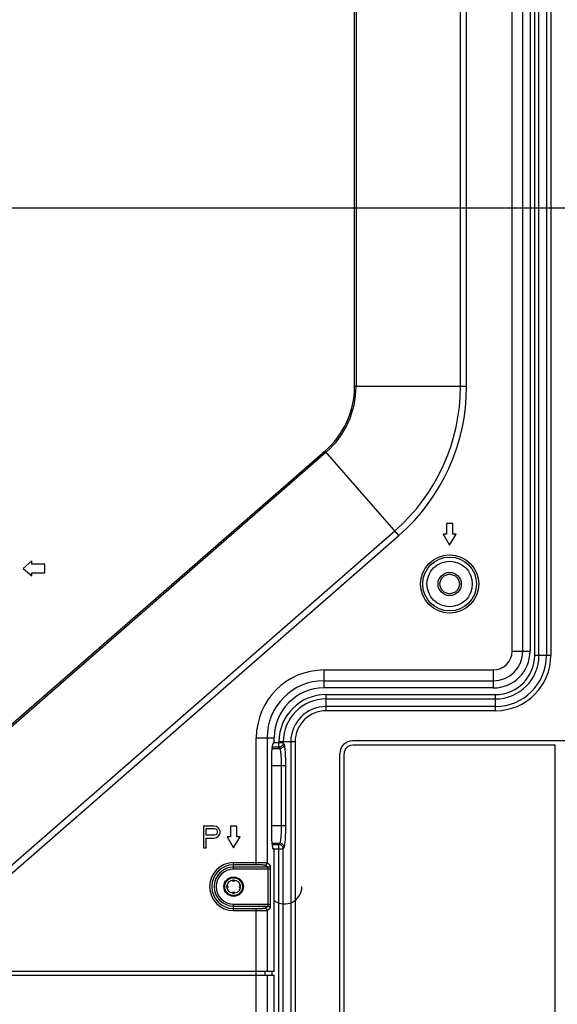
# Model space of a CAD drawing. Header units: millimetres. Extents: x -6054 to 364, y -1866 to 3094.
# Tile 145 of 256: x -3303 to -3178, y 90 to 318. Entities that reach past the tile are written whole.
import ezdxf

# ---------------------------------------------------------------- set-up
doc = ezdxf.new("R2010")
doc.units = ezdxf.units.MM
doc.header["$LTSCALE"] = 65.395
doc.header["$PDSIZE"] = 0.05
doc.layers.get('0').update_dxf_attribs({"linetype": 'CONTINUOUS'})
doc.layers.get('Defpoints').update_dxf_attribs({"linetype": 'CONTINUOUS'})
doc.layers.add('DIM', color=3, linetype='CONTINUOUS')
doc.styles.get("Standard").update_dxf_attribs({"font": 'arial.ttf'})
doc.dimstyles.new('ISO-25', dxfattribs={"dimtxt": 2.5, "dimasz": 2.5, "dimexe": 1.25, "dimexo": 0.625, "dimtad": 1, "dimtxsty": 'STANDARD', "dimcen": 2.5, "dimadec": 0, "dimazin": 0, "dimtfac": 1, "dimtmove": 0, "dimatfit": 3, "dimfxl": 1, "dimarcsym": 0})

# ---------------------------------------------------------------- blocks, each defined once
blk = doc.blocks.new('*D5')
at = {"layer": 'Defpoints', "color": 0}
for p in [(-3378.06, 274.15), (-3138.1, -20.96), (-2879.26, -20.96)]:
    blk.add_point(p, dxfattribs=at)
at = {"layer": 'DIM', "color": 3, "lineweight": -2}
for p, q in [((-3377.44, 274.15), (-2878.01, 274.15)), ((-2879.26, 259.15), (-2879.26, -5.96)), ((-3137.48, -20.96), (-2878.01, -20.96))]:
    blk.add_line(p, q, dxfattribs=at)
at = {"layer": 'DIM', "color": 3}
for points in [[(-2876.76, 259.15), (-2881.76, 259.15), (-2879.26, 274.15)], [(-2881.76, -5.96), (-2876.76, -5.96), (-2879.26, -20.96)]]:
    blk.add_solid(points, dxfattribs=at)
at = {"layer": 'DIM', "color": 2, "insert": (-2897.07, 126.59), "char_height": 20, "attachment_point": 5, "rotation": 90}
blk.add_mtext('295  [11,618]', dxfattribs=at)

msp = doc.modelspace()

# ---------------------------------------------------------------- linework, layer by layer
at = {"linetype": 'Continuous'}
for p, q in [((-3183.49, 170.65), (-3183.49, 782.08)), ((-3179.75, 782.08), (-3179.75, 170.65)), ((-3182.49, 170.65), (-3182.49, 462.15)), ((-3180.75, 462.15), (-3180.75, 170.65)), ((-3188.73, 171.6), (-3188.73, 457.39)), ((-3186.24, 171.6), (-3186.24, 456.39)), ((-3184.56, 456.39), (-3184.56, 171.6)), ((-3225.18, 232.83), (-3225.18, 447.4)), ((-3224.83, 446.91), (-3224.83, 232.83)), ((-3200.66, 232.83), (-3200.66, 381.1)), ((-3199.25, 232.83), (-3199.25, 381.69)), ((-3199.25, 232.83), (-3225.18, 232.83)), ((-3231.97, 217.91), (-3326.65, 135.39)), ((-3231.74, 217.64), (-3326.42, 135.13)), ((-3214.93, 198.36), (-3231.97, 217.91)), ((-3202.42, 201.15), (-3203.92, 201.15)), ((-3203.92, 201.15), (-3203.92, 198.65)), ((-3202.42, 198.65), (-3202.42, 201.15)), ((-3310.54, 116.91), (-3215.86, 199.42)), ((-3309.61, 115.84), (-3214.93, 198.36)), ((-3203.92, 198.65), (-3204.67, 198.65)), ((-3204.67, 198.65), (-3203.17, 196.15)), ((-3203.17, 196.15), (-3201.67, 198.65)), ((-3201.67, 198.65), (-3202.42, 198.65)), ((-3299.87, 192.52), (-3301.87, 190.77)), ((-3299.87, 191.77), (-3299.87, 192.52)), ((-3296.87, 191.77), (-3299.87, 191.77)), ((-3296.87, 189.77), (-3296.87, 191.77)), ((-3301.87, 190.77), (-3299.87, 189.02)), ((-3299.87, 189.77), (-3296.87, 189.77)), ((-3299.87, 189.02), (-3299.87, 189.77)), ((-3188.73, 171.6), (-3184.56, 171.6)), ((-3179.75, 170.65), (-3183.49, 170.65)), ((-3232.26, 167.26), (-3193.06, 167.26)), ((-3232.26, 167.26), (-3232.26, 163.1)), ((-3193.06, 167.26), (-3193.06, 163.1)), ((-3232.26, 164.77), (-3193.06, 164.77)), ((-3193.06, 163.1), (-3232.26, 163.1)), ((-3231.77, 161.56), (-3192.57, 161.56)), ((-3231.77, 157.82), (-3231.77, 161.56)), ((-3231.77, 160.57), (-3192.57, 160.57)), ((-3192.57, 157.82), (-3192.57, 161.56)), ((-3192.57, 158.82), (-3231.77, 158.82)), ((-3192.57, 157.82), (-3231.77, 157.82)), ((-3247.93, 151.6), (-3243.76, 151.6)), ((-3247.93, 122.19), (-3247.93, 151.6)), ((-3245.44, 151.6), (-3245.44, 122.6)), ((-3243.84, 150.54), (-3244.19, 150.05)), ((-3241.69, 150.39), (-3243.95, 150.39)), ((-3243.76, 151.53), (-3243.76, 151.6)), ((-3238.95, 150.65), (-3242.69, 150.65)), ((-3242.69, 149.4), (-3242.69, 150.65)), ((-3241.69, 150.39), (-3241.69, 150.65)), ((-3241.46, 150.07), (-3241.69, 150.39)), ((-3239.95, 150.65), (-3239.95, -7.72)), ((-3238.95, 150.65), (-3238.95, -7.72)), ((-3052.93, 150.87), (-3225.6, 150.87)), ((-3244.35, 149.08), (-3242.46, 149.08)), ((-3242.69, 149.4), (-3244.32, 149.4)), ((-3242.46, 149.08), (-3242.69, 149.4)), ((-3178.75, 149.87), (-3225.6, 149.87)), ((-3178.75, -13.68), (-3178.75, 149.87)), ((-3244.42, 147.07), (-3244.42, 129.22)), ((-3228.6, -19.39), (-3228.6, 147.87)), ((-3227.6, -13.68), (-3227.6, 147.87)), ((-3241.08, 145.11), (-3244.42, 145.11)), ((-3242.08, 131.19), (-3242.08, 145.11)), ((-3241.08, 131.19), (-3241.08, 145.11)), ((-3257.67, 131.15), (-3260.17, 131.15)), ((-3260.17, 131.15), (-3260.17, 126.15)), ((-3259.55, 130.62), (-3257.57, 130.62)), ((-3259.55, 129.02), (-3259.55, 130.62)), ((-3257.15, 131.04), (-3257.67, 131.15)), ((-3257.57, 130.62), (-3257.26, 130.51)), ((-3257.26, 130.51), (-3257.05, 130.3)), ((-3256.74, 130.72), (-3257.15, 131.04)), ((-3257.05, 130.3), (-3256.94, 129.98)), ((-3256.94, 129.98), (-3256.94, 129.66)), ((-3256.42, 130.3), (-3256.74, 130.72)), ((-3256.32, 129.98), (-3256.42, 130.3)), ((-3256.32, 129.55), (-3256.32, 129.98)), ((-3252.42, 131.15), (-3253.92, 131.15)), ((-3253.92, 131.15), (-3253.92, 128.65)), ((-3252.42, 128.65), (-3252.42, 131.15)), ((-3241.08, 131.19), (-3244.42, 131.19)), ((-3257.57, 129.02), (-3259.55, 129.02)), ((-3259.55, 128.38), (-3257.67, 128.38)), ((-3259.55, 126.15), (-3259.55, 128.38)), ((-3257.67, 128.38), (-3257.15, 128.49)), ((-3257.26, 129.13), (-3257.57, 129.02)), ((-3257.05, 129.34), (-3257.26, 129.13)), ((-3257.15, 128.49), (-3256.74, 128.81)), ((-3256.94, 129.66), (-3257.05, 129.34)), ((-3256.74, 128.81), (-3256.42, 129.23)), ((-3256.42, 129.23), (-3256.32, 129.55)), ((-3253.92, 128.65), (-3254.67, 128.65)), ((-3254.67, 128.65), (-3253.17, 126.15)), ((-3253.17, 126.15), (-3251.67, 128.65)), ((-3251.67, 128.65), (-3252.42, 128.65)), ((-3260.17, 126.15), (-3259.55, 126.15)), ((-3244.35, 127.22), (-3242.46, 127.22)), ((-3244.32, 126.9), (-3242.69, 126.9)), ((-3243.84, 125.76), (-3244.19, 126.24)), ((-3243.95, 125.9), (-3241.69, 125.9)), ((-3242.69, 126.9), (-3242.46, 127.22)), ((-3242.69, -15.82), (-3242.69, 126.9)), ((-3241.69, 125.9), (-3241.46, 126.22)), ((-3241.69, -14.6), (-3241.69, 125.9)), ((-3243.76, 97.59), (-3243.76, 124.76)), ((-3247.93, 122.69), (-3253.17, 122.69)), ((-3253.17, 121.17), (-3253.17, 122.69)), ((-3247.93, 122.19), (-3253.17, 122.19)), ((-3245.22, 121.67), (-3253.17, 121.67)), ((-3244.64, 121.17), (-3253.17, 121.17)), ((-3245.22, 121.67), (-3245.93, 122.1)), ((-3244.72, 122.17), (-3245.44, 122.6)), ((-3245.14, 113.12), (-3245.14, 121.17)), ((-3244.64, 113.12), (-3244.64, 121.17)), ((-3253.17, 113.12), (-3244.64, 113.12)), ((-3253.17, 111.6), (-3253.17, 113.12)), ((-3253.17, 112.62), (-3245.22, 112.62)), ((-3253.17, 112.1), (-3247.93, 112.1)), ((-3253.17, 111.6), (-3247.93, 111.6)), ((-3247.93, 0.69), (-3247.93, 112.1)), ((-3245.93, 112.2), (-3245.22, 112.62)), ((-3245.44, 111.7), (-3244.72, 112.12)), ((-3245.44, 111.7), (-3245.44, 97.59)), ((-3243.76, 96.59), (-3586.32, 96.59)), ((-3515.32, 97.59), (-3243.76, 97.59)), ((-3245.93, 97.59), (-3245.93, 96.59)), ((-3245.44, 96.59), (-3245.44, 1.1)), ((-3244.27, 96.59), (-3244.27, 97.59)), ((-3243.76, -10.02), (-3243.76, 96.59))]:
    msp.add_line(p, q, dxfattribs=at)
for centre, radius in [((-3203.17, 187.15), 6.72), ((-3203.17, 187.15), 6.22), ((-3203.17, 187.15), 5.25), ((-3203.17, 187.15), 2.69), ((-3203.17, 187.15), 2.25), ((-3253.17, 117.15), 2.25), ((-3253.17, 117.15), 2.05), ((-3253.17, 117.15), 1.55)]:
    msp.add_circle(centre, radius, dxfattribs=at)
for centre, radius, start, end in [((-3244.98, 232.83), 19.79, 311.0738, 360), ((-3244.98, 232.83), 20.15, 311.0738, 360), ((-3244.98, 232.83), 44.31, 311.0738, 360), ((-3244.98, 232.83), 45.73, 311.0738, 360), ((-3193.06, 171.6), 8.5, 270, 360), ((-3193.06, 171.6), 6.83, 270, 360), ((-3193.06, 171.6), 4.34, 270, 360), ((-3192.57, 170.65), 12.82, 270, 360), ((-3192.57, 170.65), 11.83, 270, 360), ((-3192.57, 170.65), 10.08, 270, 360), ((-3192.57, 170.65), 9.08, 270, 360), ((-3232.26, 151.6), 15.66, 90, 180), ((-3232.26, 151.6), 13.17, 90, 180), ((-3232.26, 151.6), 11.5, 90, 180), ((-3231.77, 150.65), 10.92, 90, 180), ((-3231.77, 150.65), 9.92, 90, 180), ((-3231.77, 150.65), 8.17, 90, 180), ((-3231.77, 150.65), 7.18, 90, 180), ((-3225.6, 147.87), 3, 90, 180), ((-3225.6, 147.87), 2, 90, 180), ((-3253.17, 117.15), 5.55, 90, 270), ((-3253.17, 117.15), 5.05, 90, 270), ((-3253.17, 117.15), 4.52, 90, 270), ((-3253.17, 117.15), 4.03, 90, 270), ((-3253.17, 118.95), 0.5, 217.1689, 322.8311), ((-3254.97, 117.15), 0.5, 307.1689, 52.8311), ((-3251.37, 117.15), 0.5, 127.1689, 232.8311), ((-3241.37, 117.15), 4, 233.3028, 360), ((-3253.17, 115.35), 0.5, 37.1689, 142.8311)]:
    msp.add_arc(centre, radius, start, end, dxfattribs=at)
for centre, major_axis, start_param, end_param in [((-3243.85, 151.53), (0, 1), -3.01942, -1.570796), ((-3244.16, 147.07), (0, 3), 0.122173, 1.570796), ((-3244.16, 129.22), (0, 3), 1.570796, 3.01942), ((-3243.85, 124.76), (0, 1), -1.570796, -0.122173)]:
    msp.add_ellipse(centre, major_axis=major_axis, ratio=0.087489, start_param=start_param, end_param=end_param, dxfattribs=at)
for points, knots in [([(-3241.69, 150.39), (-3241.69, 150.26), (-3241.75, 150), (-3241.97, 149.68), (-3242.3, 149.45), (-3242.56, 149.4), (-3242.69, 149.4)], [0, 0, 0, 0, 0.249227, 0.499407, 0.749933, 1, 1, 1, 1]), ([(-3241.46, 150.07), (-3241.47, 149.94), (-3241.52, 149.68), (-3241.74, 149.36), (-3242.07, 149.13), (-3242.33, 149.08), (-3242.46, 149.08)], [0, 0, 0, 0, 0.249227, 0.499407, 0.749933, 1, 1, 1, 1]), ([(-3242.08, 145.11), (-3242.08, 145.58), (-3242.09, 146.27), (-3242.14, 147.16), (-3242.18, 147.73), (-3242.24, 148.23), (-3242.3, 148.61), (-3242.36, 148.87), (-3242.42, 149.01), (-3242.45, 149.06), (-3242.46, 149.08)], [0, 0, 0, 0, 0.354249, 0.516832, 0.662583, 0.78691, 0.88605, 0.95732, 0.982146, 1, 1, 1, 1]), ([(-3241.08, 145.11), (-3241.08, 145.41), (-3241.09, 146), (-3241.11, 146.86), (-3241.14, 147.67), (-3241.19, 148.39), (-3241.24, 149), (-3241.3, 149.44), (-3241.35, 149.72), (-3241.38, 149.87), (-3241.42, 149.99), (-3241.45, 150.05), (-3241.46, 150.07)], [0, 0, 0, 0, 0.180552, 0.355185, 0.518196, 0.664308, 0.788852, 0.887953, 0.927024, 0.958758, 0.983041, 1, 1, 1, 1]), ([(-3242.46, 127.22), (-3242.45, 127.23), (-3242.42, 127.28), (-3242.36, 127.43), (-3242.3, 127.68), (-3242.24, 128.07), (-3242.18, 128.56), (-3242.14, 129.14), (-3242.09, 130.02), (-3242.08, 130.71), (-3242.08, 131.19)], [0, 0, 0, 0, 0.017853, 0.04268, 0.113949, 0.21309, 0.337416, 0.483168, 0.64575, 1, 1, 1, 1]), ([(-3241.46, 126.22), (-3241.45, 126.25), (-3241.42, 126.31), (-3241.38, 126.43), (-3241.35, 126.58), (-3241.3, 126.86), (-3241.24, 127.29), (-3241.19, 127.91), (-3241.14, 128.63), (-3241.11, 129.43), (-3241.09, 130.29), (-3241.08, 130.89), (-3241.08, 131.19)], [0, 0, 0, 0, 0.016959, 0.041242, 0.072976, 0.112047, 0.211148, 0.335692, 0.481803, 0.644814, 0.819448, 1, 1, 1, 1]), ([(-3241.69, 125.9), (-3241.69, 126.03), (-3241.75, 126.29), (-3241.97, 126.62), (-3242.3, 126.84), (-3242.56, 126.89), (-3242.69, 126.9)], [0, 0, 0, 0, 0.249227, 0.499407, 0.749933, 1, 1, 1, 1]), ([(-3241.46, 126.22), (-3241.47, 126.35), (-3241.52, 126.61), (-3241.74, 126.94), (-3242.07, 127.16), (-3242.33, 127.21), (-3242.46, 127.22)], [0, 0, 0, 0, 0.249227, 0.499407, 0.749933, 1, 1, 1, 1]), ([(-3245.44, 122.6), (-3245.45, 122.6), (-3245.47, 122.61), (-3245.53, 122.62), (-3245.6, 122.63), (-3245.73, 122.64), (-3245.95, 122.65), (-3246.26, 122.67), (-3246.62, 122.68), (-3247.18, 122.69), (-3247.62, 122.69), (-3247.93, 122.69)], [0, 0, 0, 0, 0.012954, 0.034124, 0.063471, 0.100791, 0.198088, 0.322791, 0.470675, 0.636698, 1, 1, 1, 1]), ([(-3245.93, 122.1), (-3245.94, 122.1), (-3245.96, 122.11), (-3246.01, 122.12), (-3246.06, 122.13), (-3246.17, 122.14), (-3246.34, 122.15), (-3246.59, 122.17), (-3246.88, 122.18), (-3247.33, 122.19), (-3247.68, 122.19), (-3247.93, 122.19)], [0, 0, 0, 0, 0.013255, 0.034587, 0.064023, 0.101388, 0.198688, 0.32332, 0.471093, 0.636984, 1, 1, 1, 1]), ([(-3245.93, 122.1), (-3245.87, 122.1), (-3245.74, 122.13), (-3245.57, 122.24), (-3245.46, 122.4), (-3245.44, 122.53), (-3245.44, 122.6)], [0, 0, 0, 0, 0.249566, 0.499603, 0.749873, 1, 1, 1, 1]), ([(-3245.22, 121.67), (-3245.16, 121.67), (-3245.03, 121.7), (-3244.86, 121.81), (-3244.75, 121.98), (-3244.73, 122.11), (-3244.72, 122.17)], [0, 0, 0, 0, 0.249566, 0.499603, 0.749873, 1, 1, 1, 1]), ([(-3245.14, 121.17), (-3245.14, 121.24), (-3245.14, 121.35), (-3245.16, 121.5), (-3245.18, 121.6), (-3245.2, 121.66), (-3245.22, 121.67), (-3245.22, 121.67)], [0, 0, 0, 0, 0.362288, 0.67307, 0.891315, 0.95863, 1, 1, 1, 1]), ([(-3244.64, 121.17), (-3244.64, 121.3), (-3244.64, 121.48), (-3244.65, 121.71), (-3244.66, 121.85), (-3244.68, 121.98), (-3244.69, 122.07), (-3244.7, 122.13), (-3244.71, 122.16), (-3244.72, 122.17), (-3244.72, 122.17)], [0, 0, 0, 0, 0.368381, 0.535961, 0.68435, 0.808355, 0.903777, 0.967704, 0.987573, 1, 1, 1, 1]), ([(-3247.93, 112.1), (-3247.68, 112.1), (-3247.33, 112.1), (-3246.88, 112.12), (-3246.59, 112.13), (-3246.34, 112.14), (-3246.17, 112.15), (-3246.06, 112.17), (-3246.01, 112.18), (-3245.96, 112.19), (-3245.94, 112.19), (-3245.93, 112.2)], [0, 0, 0, 0, 0.363016, 0.528907, 0.67668, 0.801312, 0.898612, 0.935977, 0.965413, 0.986745, 1, 1, 1, 1]), ([(-3247.93, 111.6), (-3247.62, 111.6), (-3247.18, 111.61), (-3246.62, 111.62), (-3246.26, 111.63), (-3245.95, 111.64), (-3245.73, 111.66), (-3245.6, 111.67), (-3245.53, 111.68), (-3245.47, 111.69), (-3245.45, 111.69), (-3245.44, 111.7)], [0, 0, 0, 0, 0.363302, 0.529325, 0.677209, 0.801912, 0.899209, 0.936529, 0.965876, 0.987046, 1, 1, 1, 1]), ([(-3245.93, 112.2), (-3245.87, 112.2), (-3245.74, 112.17), (-3245.57, 112.06), (-3245.46, 111.89), (-3245.44, 111.76), (-3245.44, 111.7)], [0, 0, 0, 0, 0.249566, 0.499603, 0.749873, 1, 1, 1, 1]), ([(-3245.22, 112.62), (-3245.22, 112.62), (-3245.2, 112.64), (-3245.18, 112.69), (-3245.16, 112.79), (-3245.14, 112.94), (-3245.14, 113.06), (-3245.14, 113.12)], [0, 0, 0, 0, 0.04137, 0.108685, 0.32693, 0.637712, 1, 1, 1, 1]), ([(-3245.22, 112.62), (-3245.16, 112.62), (-3245.03, 112.6), (-3244.86, 112.48), (-3244.75, 112.32), (-3244.73, 112.19), (-3244.72, 112.12)], [0, 0, 0, 0, 0.249566, 0.499603, 0.749873, 1, 1, 1, 1]), ([(-3244.72, 112.12), (-3244.72, 112.13), (-3244.71, 112.13), (-3244.7, 112.16), (-3244.69, 112.22), (-3244.68, 112.32), (-3244.66, 112.44), (-3244.65, 112.59), (-3244.64, 112.82), (-3244.64, 113), (-3244.64, 113.12)], [0, 0, 0, 0, 0.012427, 0.032296, 0.096223, 0.191645, 0.31565, 0.464039, 0.631619, 1, 1, 1, 1])]:
    msp.add_open_spline(points, degree=3, knots=knots, dxfattribs=at)

# ---------------------------------------------------------------- dimensions: what is measured, and where the dimension line sits
at = {"layer": 'DIM'}
dim = msp.add_linear_dim(base=(-2879.26, -20.96), p1=(-3378.06, 274.15), p2=(-3138.1, -20.96), angle=90, text='<> []', dimstyle='ISO-25', override={"dimtxt": 20, "dimasz": 15, "dimgap": 5, "dimdec": 0, "dimclrd": 3, "dimclre": 3, "dimclrt": 2, "dimadec": 1, "dimtp": 0.3, "dimtm": 0.3, "dimtofl": 0}, dxfattribs=at)
dim.commit()
dim.dimension.update_dxf_attribs({"geometry": '*D5', "text_midpoint": (-2879.26, 126.59), "dimtype": 160})

doc.saveas('drawing.dxf')
